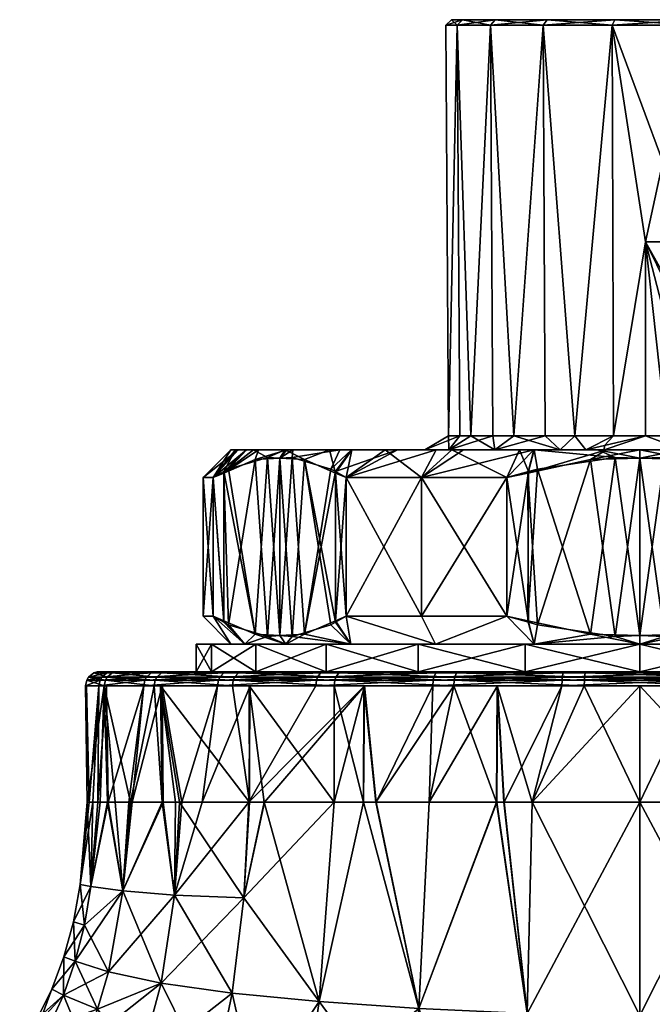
# Model space of a CAD drawing. Extents: x -0.15 to 0.15, y -0.082 to -0.001.
# Tile 18 of 56: x -0.097 to -0.075, y -0.036 to -0.001. Entities that reach past the tile are written whole.
import ezdxf

# ---------------------------------------------------------------- set-up
doc = ezdxf.new("R2010")
doc.units = 0
doc.layers.add('mesh', color=7, linetype='CONTINUOUS')

msp = doc.modelspace()

# ---------------------------------------------------------------- meshes
at = {"layer": 'mesh'}
mesh = msp.add_polyface(dxfattribs=at)
corners = [(-0.07, -0.001099, 0.046048), (-0.07, -0.008899, 0.046048), (-0.073106, -0.001099, 0.045639), (-0.074796, -0.008899, 0.045048), (-0.076, -0.001099, 0.04444), (-0.080392, -0.001099, 0.040048), (-0.081094, -0.015899, 0.038622), (-0.081591, -0.001099, 0.037154), (-0.081898, -0.015899, 0.035608), (-0.082, -0.001099, 0.034048), (-0.081898, -0.015899, 0.032488), (-0.081591, -0.001099, 0.030942), (-0.081094, -0.015899, 0.029473), (-0.080392, -0.001099, 0.028048), (-0.07954, -0.015899, 0.026768), (-0.078485, -0.001099, 0.025563), (-0.07, -0.000899, 0.034048), (-0.073054, -0.000899, 0.045446), (-0.0759, -0.000899, 0.044267), (-0.080219, -0.000899, 0.039948), (-0.081398, -0.000899, 0.037102), (-0.078344, -0.000899, 0.042392), (-0.081398, -0.000899, 0.030994), (-0.080219, -0.000899, 0.028148), (-0.0818, -0.000899, 0.034048), (-0.0759, -0.000899, 0.023829), (-0.073054, -0.000899, 0.02265), (-0.078344, -0.000899, 0.025704), (-0.078485, -0.001099, 0.042533), (-0.076, -0.001099, 0.023656), (-0.073106, -0.001099, 0.022457), (-0.07, -0.000899, 0.022248)]
mesh.append_faces([[corners[k] for k in face] for face in [(0, 1, 2, 2), (2, 3, 4, 4), (5, 6, 7, 7), (7, 8, 9, 9), (9, 10, 11, 11), (11, 12, 13, 13), (13, 14, 15, 15), (16, 17, 18, 18), (16, 19, 20, 20), (16, 21, 19, 19), (18, 21, 16, 16), (16, 22, 23, 23), (16, 24, 22, 22), (20, 24, 16, 16), (16, 25, 26, 26), (16, 27, 25, 25), (23, 27, 16, 16), (2, 18, 17, 17), (4, 18, 2, 2), (4, 21, 18, 18), (28, 21, 4, 4), (28, 19, 21, 21), (5, 19, 28, 28), (5, 20, 19, 19), (7, 20, 5, 5), (7, 24, 20, 20), (9, 24, 7, 7), (9, 22, 24, 24), (11, 22, 9, 9), (11, 23, 22, 22), (13, 23, 11, 11), (13, 27, 23, 23), (15, 27, 13, 13), (15, 25, 27, 27), (29, 25, 15, 15), (29, 26, 25, 25), (30, 26, 29, 29), (30, 31, 26, 26)]])
mesh = msp.add_polyface(dxfattribs=at)
corners = [(-0.074796, -0.008899, 0.045048), (-0.071113, -0.015455, 0.045048), (-0.073005, -0.015795, 0.045048), (-0.07, -0.008899, 0.045048), (-0.072415, -0.015899, 0.04474), (-0.074796, -0.008899, 0.023048), (-0.071506, -0.015586, 0.023048), (-0.07, -0.008899, 0.023048), (-0.073106, -0.001099, 0.045639), (-0.073106, -0.008899, 0.045639), (-0.07, -0.008899, 0.046048), (-0.075954, -0.015899, 0.044363), (-0.0748, -0.015899, 0.045047), (-0.076, -0.001099, 0.04444), (-0.077341, -0.015899, 0.043541), (-0.078485, -0.001099, 0.042533), (-0.076, -0.001099, 0.023656), (-0.078485, -0.001099, 0.025563), (-0.07734, -0.015899, 0.024555), (-0.073106, -0.008899, 0.022457), (-0.075954, -0.015899, 0.023733), (-0.074799, -0.015899, 0.023049), (-0.073106, -0.001099, 0.022457), (-0.07954, -0.015899, 0.041327), (-0.080392, -0.001099, 0.040048), (-0.078413, -0.015899, 0.042461), (-0.080304, -0.015899, 0.039997), (-0.081094, -0.015899, 0.038622), (-0.081591, -0.001099, 0.037154), (-0.081493, -0.015899, 0.037128), (-0.081898, -0.015899, 0.035608), (-0.082, -0.001099, 0.034048), (-0.081898, -0.015899, 0.034048), (-0.081898, -0.015899, 0.032488), (-0.081591, -0.001099, 0.030942), (-0.081493, -0.015899, 0.030968), (-0.081094, -0.015899, 0.029473), (-0.078413, -0.015899, 0.025634), (-0.07954, -0.015899, 0.026768), (-0.080392, -0.001099, 0.028048), (-0.080304, -0.015899, 0.028099), (-0.074026, -0.015899, 0.044947), (-0.074021, -0.015899, 0.023109), (-0.073444, -0.015899, 0.023212)]
mesh.append_faces([[corners[k] for k in face] for face in [(0, 1, 2, 2), (3, 1, 0, 0), (2, 1, 4, 4), (5, 6, 7, 7), (8, 9, 0, 0), (10, 9, 8, 8), (11, 0, 12, 12), (11, 13, 0, 0), (14, 13, 11, 11), (14, 15, 13, 13), (16, 17, 18, 18), (16, 5, 19, 19), (20, 16, 18, 18), (20, 5, 16, 16), (21, 5, 20, 20), (22, 16, 19, 19), (15, 23, 24, 24), (15, 25, 23, 23), (14, 25, 15, 15), (24, 26, 27, 27), (23, 26, 24, 24), (28, 29, 30, 30), (27, 29, 28, 28), (31, 32, 33, 33), (30, 32, 31, 31), (34, 35, 36, 36), (33, 35, 34, 34), (17, 37, 18, 18), (17, 38, 37, 37), (39, 40, 38, 38), (36, 40, 39, 39), (7, 19, 5, 5), (3, 0, 9, 9), (41, 12, 0, 0), (0, 2, 41, 41), (42, 43, 6, 6), (5, 42, 6, 6), (21, 42, 5, 5)]])
mesh = msp.add_polyface(dxfattribs=at)
corners = [(-0.076953, -0.016399, 0.023223), (-0.075954, -0.015899, 0.023733), (-0.07734, -0.015899, 0.024555), (-0.076279, -0.016242, 0.023168), (-0.074799, -0.015899, 0.023049), (-0.075954, -0.015899, 0.044363), (-0.0748, -0.015899, 0.045047), (-0.076279, -0.016242, 0.044928), (-0.076953, -0.016399, 0.044873), (-0.077341, -0.015899, 0.043541), (-0.076283, -0.016399, 0.044973), (-0.073435, -0.016399, 0.044936), (-0.071392, -0.015899, 0.044371), (-0.070692, -0.016399, 0.044169), (-0.072415, -0.015899, 0.04474), (-0.073443, -0.015899, 0.044873), (-0.073435, -0.016399, 0.02316), (-0.071957, -0.015899, 0.023477), (-0.073444, -0.015899, 0.023212), (-0.070692, -0.016399, 0.023926), (-0.076283, -0.016399, 0.023123), (-0.074205, -0.015899, 0.023076), (-0.073005, -0.015795, 0.045048), (-0.071113, -0.015455, 0.045048), (-0.071506, -0.015586, 0.023048), (-0.071389, -0.015899, 0.02371), (-0.074999, -0.016399, 0.01936), (-0.076514, -0.016399, 0.019376), (-0.073795, -0.016399, 0.019347), (-0.075001, -0.016399, 0.048736), (-0.076205, -0.016399, 0.048749), (-0.073486, -0.016399, 0.04872), (-0.071191, -0.016399, 0.048253), (-0.074026, -0.015899, 0.044947), (-0.074021, -0.015899, 0.023109), (-0.071177, -0.016399, 0.019802)]
mesh.append_faces([[corners[k] for k in face] for face in [(0, 1, 2, 2), (3, 1, 0, 0), (3, 4, 1, 1), (5, 6, 7, 7), (8, 5, 7, 7), (8, 9, 5, 5), (10, 6, 11, 11), (10, 7, 6, 6), (8, 7, 10, 10), (11, 12, 13, 13), (11, 14, 12, 12), (15, 14, 11, 11), (16, 17, 18, 18), (19, 17, 16, 16), (20, 3, 0, 0), (20, 4, 3, 3), (16, 4, 20, 20), (16, 21, 4, 4), (14, 15, 22, 22), (23, 12, 14, 14), (24, 17, 25, 25), (24, 18, 17, 17), (20, 26, 16, 16), (20, 27, 26, 26), (0, 27, 20, 20), (26, 28, 16, 16), (10, 29, 30, 30), (11, 29, 10, 10), (11, 31, 29, 29), (13, 31, 11, 11), (13, 32, 31, 31), (11, 33, 15, 15), (11, 6, 33, 33), (16, 18, 34, 34), (34, 21, 16, 16), (34, 4, 21, 21), (22, 15, 33, 33), (16, 28, 35, 35)]])
mesh = msp.add_polyface(dxfattribs=at)
corners = [(-0.076953, -0.016399, 0.023223), (-0.07734, -0.015899, 0.024555), (-0.07787, -0.016399, 0.02387), (-0.081094, -0.015899, 0.029473), (-0.081894, -0.016399, 0.029143), (-0.080228, -0.016399, 0.026243), (-0.080304, -0.015899, 0.028099), (-0.07954, -0.015899, 0.026768), (-0.078413, -0.015899, 0.025634), (-0.082757, -0.016399, 0.032375), (-0.081898, -0.015899, 0.034048), (-0.082757, -0.016399, 0.03572), (-0.081898, -0.015899, 0.032488), (-0.081493, -0.015899, 0.030968), (-0.081493, -0.015899, 0.037128), (-0.081895, -0.016399, 0.038952), (-0.081898, -0.015899, 0.035608), (-0.080304, -0.015899, 0.039997), (-0.080228, -0.016399, 0.041853), (-0.081094, -0.015899, 0.038622), (-0.077871, -0.016399, 0.044226), (-0.077341, -0.015899, 0.043541), (-0.076953, -0.016399, 0.044873), (-0.078413, -0.015899, 0.042461), (-0.07954, -0.015899, 0.041327), (-0.078809, -0.016399, 0.019843), (-0.076514, -0.016399, 0.019376), (-0.07934, -0.016399, 0.019951), (-0.081785, -0.016399, 0.020951), (-0.082348, -0.016399, 0.021316), (-0.084191, -0.016399, 0.022511), (-0.085386, -0.016399, 0.023664), (-0.086196, -0.016399, 0.024445), (-0.078823, -0.016399, 0.048294), (-0.076283, -0.016399, 0.044973), (-0.081356, -0.016399, 0.047358), (-0.087793, -0.016399, 0.026705), (-0.088936, -0.016399, 0.029216), (-0.076205, -0.016399, 0.048749)]
mesh.append_faces([[corners[k] for k in face] for face in [(0, 1, 2, 2), (3, 4, 5, 5), (5, 6, 3, 3), (5, 7, 6, 6), (2, 7, 5, 5), (2, 8, 7, 7), (1, 8, 2, 2), (9, 10, 11, 11), (9, 12, 10, 10), (4, 12, 9, 9), (4, 13, 12, 12), (3, 13, 4, 4), (11, 14, 15, 15), (11, 16, 14, 14), (10, 16, 11, 11), (15, 17, 18, 18), (15, 19, 17, 17), (14, 19, 15, 15), (20, 21, 22, 22), (20, 23, 21, 21), (18, 23, 20, 20), (18, 24, 23, 23), (17, 24, 18, 18), (0, 25, 26, 26), (27, 25, 0, 0), (2, 28, 27, 27), (2, 29, 28, 28), (5, 29, 2, 2), (5, 30, 29, 29), (4, 30, 5, 5), (4, 31, 30, 30), (32, 31, 4, 4), (22, 33, 20, 20), (34, 33, 22, 22), (33, 35, 20, 20), (4, 36, 32, 32), (37, 36, 4, 4), (34, 38, 33, 33)]])
mesh = msp.add_polyface(dxfattribs=at)
corners = [(-0.090455, -0.024399, 0.038189), (-0.0945, -0.024399, 0.034048), (-0.091, -0.024399, 0.034048), (-0.090455, -0.023399, 0.029907), (-0.090455, -0.024399, 0.029907), (-0.091, -0.023399, 0.034048), (-0.090455, -0.023399, 0.038189), (-0.08975, -0.023399, 0.034048), (-0.089247, -0.023399, 0.037866), (-0.090008, -0.022563, 0.030042), (-0.090392, -0.017399, 0.030707), (-0.090392, -0.022399, 0.030707), (-0.09075, -0.017399, 0.034048), (-0.090392, -0.017399, 0.037389), (-0.090392, -0.022399, 0.037389), (-0.09075, -0.022399, 0.034048), (-0.08975, -0.016399, 0.034048), (-0.09458, -0.024406, 0.03365), (-0.094024, -0.024399, 0.038329), (-0.0928, -0.024592, 0.042933), (-0.092627, -0.024441, 0.042847), (-0.090009, -0.024441, 0.04681), (-0.094409, -0.024592, 0.038415), (-0.094221, -0.024441, 0.038373), (-0.09489, -0.024592, 0.033644), (-0.094698, -0.024441, 0.033648), (-0.094029, -0.024441, 0.028945), (-0.093835, -0.024399, 0.028997), (-0.092255, -0.024441, 0.024539), (-0.092079, -0.024399, 0.024637), (-0.089478, -0.024441, 0.020686), (-0.08933, -0.024399, 0.020823), (-0.089856, -0.024399, 0.04668), (-0.092447, -0.024399, 0.042757), (-0.088856, -0.024399, 0.042048), (-0.086314, -0.024399, 0.045362)]
mesh.append_faces([[corners[k] for k in face] for face in [(0, 1, 2, 2), (3, 2, 4, 4), (5, 2, 3, 3), (5, 0, 2, 2), (6, 0, 5, 5), (7, 5, 3, 3), (8, 6, 5, 5), (9, 10, 11, 11), (12, 13, 14, 14), (15, 12, 14, 14), (15, 10, 12, 12), (11, 10, 15, 15), (10, 16, 12, 12), (7, 15, 14, 14), (17, 1, 18, 18), (19, 20, 21, 21), (22, 23, 20, 20), (24, 25, 23, 23), (26, 17, 25, 25), (26, 27, 17, 17), (28, 27, 26, 26), (28, 29, 27, 27), (30, 29, 28, 28), (30, 31, 29, 29), (20, 32, 21, 21), (20, 33, 32, 32), (23, 33, 20, 20), (23, 18, 33, 33), (25, 18, 23, 23), (25, 17, 18, 18), (4, 27, 29, 29), (4, 17, 27, 27), (2, 17, 4, 4), (2, 1, 17, 17), (0, 18, 1, 1), (34, 18, 0, 0), (34, 33, 18, 18), (35, 32, 33, 33)]])
mesh = msp.add_polyface(dxfattribs=at)
corners = [(-0.085973, -0.017235, 0.023054), (-0.085589, -0.022399, 0.022389), (-0.085589, -0.017399, 0.022389), (-0.085979, -0.022611, 0.023065), (-0.087099, -0.016754, 0.025004), (-0.090008, -0.022563, 0.030042), (-0.090001, -0.017186, 0.030031), (-0.090392, -0.017399, 0.030707), (-0.088882, -0.023043, 0.028092), (-0.086146, -0.022702, 0.023353), (-0.087543, -0.023122, 0.025774), (-0.08799, -0.016702, 0.026548), (-0.08799, -0.023096, 0.026548), (-0.088437, -0.016675, 0.027322), (-0.089835, -0.017096, 0.029742), (-0.082875, -0.017399, 0.020408), (-0.085973, -0.022563, 0.045042), (-0.085589, -0.017399, 0.045707), (-0.085589, -0.022399, 0.045707), (-0.085979, -0.017186, 0.045031), (-0.087099, -0.023043, 0.043092), (-0.086146, -0.017096, 0.044742), (-0.087543, -0.016675, 0.042322), (-0.08799, -0.023096, 0.041548), (-0.08799, -0.016702, 0.041548), (-0.088437, -0.023122, 0.040774), (-0.088882, -0.016754, 0.040004), (-0.089835, -0.022702, 0.038353), (-0.090008, -0.017235, 0.038053), (-0.090001, -0.022611, 0.038065), (-0.090392, -0.017399, 0.037389), (-0.090392, -0.022399, 0.037389), (-0.09075, -0.017399, 0.034048), (-0.089486, -0.016399, 0.036826), (-0.084191, -0.016399, 0.022511), (-0.08543, -0.023399, 0.023618), (-0.089247, -0.023399, 0.03023), (-0.090392, -0.022399, 0.030707), (-0.089247, -0.023399, 0.037866), (-0.09075, -0.022399, 0.034048), (-0.08975, -0.023399, 0.034048), (-0.08543, -0.023399, 0.044478)]
mesh.append_faces([[corners[k] for k in face] for face in [(0, 1, 2, 2), (0, 3, 1, 1), (4, 3, 0, 0), (5, 6, 7, 7), (8, 6, 5, 5), (4, 9, 3, 3), (4, 10, 9, 9), (11, 10, 4, 4), (11, 12, 10, 10), (13, 12, 11, 11), (13, 8, 12, 12), (14, 8, 13, 13), (14, 6, 8, 8), (15, 2, 1, 1), (16, 17, 18, 18), (16, 19, 17, 17), (20, 19, 16, 16), (20, 21, 19, 19), (20, 22, 21, 21), (23, 22, 20, 20), (23, 24, 22, 22), (25, 24, 23, 23), (25, 26, 24, 24), (27, 26, 25, 25), (27, 28, 26, 26), (29, 28, 27, 27), (29, 30, 28, 28), (31, 30, 29, 29), (32, 33, 30, 30), (15, 34, 2, 2), (3, 35, 1, 1), (36, 5, 37, 37), (38, 29, 27, 27), (38, 31, 29, 29), (37, 39, 40, 40), (25, 38, 27, 27), (16, 41, 20, 20), (18, 41, 16, 16)]])
mesh = msp.add_polyface(dxfattribs=at)
corners = [(-0.085979, -0.017186, 0.045031), (-0.083744, -0.016399, 0.045927), (-0.085589, -0.017399, 0.045707), (-0.085401, -0.016399, 0.044446), (-0.086146, -0.017096, 0.044742), (-0.085822, -0.016399, 0.04407), (-0.087543, -0.016675, 0.042322), (-0.087515, -0.016399, 0.041854), (-0.08799, -0.016702, 0.041548), (-0.087739, -0.016399, 0.041406), (-0.088882, -0.016754, 0.040004), (-0.088761, -0.016399, 0.039359), (-0.090008, -0.017235, 0.038053), (-0.089193, -0.016399, 0.03785), (-0.090392, -0.017399, 0.037389), (-0.089486, -0.016399, 0.036826), (-0.09075, -0.017399, 0.034048), (-0.08975, -0.016399, 0.034048), (-0.090392, -0.017399, 0.030707), (-0.08958, -0.016399, 0.031813), (-0.090001, -0.017186, 0.030031), (-0.089191, -0.016399, 0.030244), (-0.089835, -0.017096, 0.029742), (-0.088936, -0.016399, 0.029216), (-0.088437, -0.016675, 0.027322), (-0.085973, -0.017235, 0.023054), (-0.086196, -0.016399, 0.024445), (-0.087099, -0.016754, 0.025004), (-0.085386, -0.016399, 0.023664), (-0.085589, -0.017399, 0.022389), (-0.084191, -0.016399, 0.022511), (-0.082757, -0.016399, 0.03572), (-0.082757, -0.016399, 0.032375), (-0.081895, -0.016399, 0.038952), (-0.087793, -0.016399, 0.026705), (-0.08799, -0.016702, 0.026548)]
mesh.append_faces([[corners[k] for k in face] for face in [(0, 1, 2, 2), (0, 3, 1, 1), (4, 3, 0, 0), (4, 5, 3, 3), (6, 5, 4, 4), (6, 7, 5, 5), (8, 7, 6, 6), (8, 9, 7, 7), (10, 9, 8, 8), (10, 11, 9, 9), (12, 11, 10, 10), (12, 13, 11, 11), (14, 13, 12, 12), (14, 15, 13, 13), (16, 17, 15, 15), (18, 19, 17, 17), (20, 19, 18, 18), (20, 21, 19, 19), (22, 21, 20, 20), (22, 23, 21, 21), (24, 23, 22, 22), (25, 26, 27, 27), (25, 28, 26, 26), (29, 28, 25, 25), (29, 30, 28, 28), (17, 31, 15, 15), (19, 32, 17, 17), (7, 33, 5, 5), (31, 13, 15, 15), (31, 11, 13, 13), (33, 9, 11, 11), (7, 9, 33, 33), (32, 21, 23, 23), (19, 21, 32, 32), (24, 34, 23, 23), (35, 34, 24, 24), (27, 34, 35, 35), (27, 26, 34, 34)]])
mesh = msp.add_polyface(dxfattribs=at)
corners = [(-0.082875, -0.022399, 0.020408), (-0.082875, -0.017399, 0.020408), (-0.085589, -0.022399, 0.022389), (-0.079802, -0.017399, 0.019048), (-0.079802, -0.022399, 0.019048), (-0.079022, -0.017186, 0.019048), (-0.079035, -0.022563, 0.019048), (-0.079022, -0.022611, 0.049048), (-0.079802, -0.017399, 0.049048), (-0.079035, -0.017235, 0.049048), (-0.079802, -0.022399, 0.049048), (-0.082875, -0.017399, 0.047688), (-0.082875, -0.022399, 0.047688), (-0.085589, -0.017399, 0.045707), (-0.085589, -0.022399, 0.045707), (-0.081785, -0.016399, 0.020951), (-0.07934, -0.016399, 0.019951), (-0.078809, -0.016399, 0.019843), (-0.082342, -0.016399, 0.046767), (-0.081356, -0.016399, 0.047358), (-0.083744, -0.016399, 0.045927), (-0.082348, -0.016399, 0.021316), (-0.084191, -0.016399, 0.022511), (-0.078818, -0.023399, 0.019801), (-0.082375, -0.023399, 0.021274), (-0.082375, -0.023399, 0.046822), (-0.078818, -0.023399, 0.048295), (-0.08975, -0.016399, 0.034048), (-0.082757, -0.016399, 0.032375), (-0.082757, -0.016399, 0.03572), (-0.080228, -0.016399, 0.041853), (-0.085401, -0.016399, 0.044446), (-0.077871, -0.016399, 0.044226), (-0.085822, -0.016399, 0.04407), (-0.081895, -0.016399, 0.038952), (-0.088761, -0.016399, 0.039359), (-0.088936, -0.016399, 0.029216), (-0.081894, -0.016399, 0.029143), (-0.078823, -0.016399, 0.048294)]
mesh.append_faces([[corners[k] for k in face] for face in [(0, 1, 2, 2), (0, 3, 1, 1), (4, 3, 0, 0), (5, 3, 4, 4), (6, 5, 4, 4), (7, 8, 9, 9), (10, 8, 7, 7), (11, 8, 10, 10), (12, 11, 10, 10), (12, 13, 11, 11), (14, 13, 12, 12), (3, 15, 1, 1), (3, 16, 15, 15), (5, 16, 3, 3), (5, 17, 16, 16), (11, 18, 19, 19), (13, 18, 11, 11), (13, 20, 18, 18), (1, 21, 22, 22), (15, 21, 1, 1), (4, 23, 6, 6), (0, 24, 4, 4), (2, 24, 0, 0), (12, 25, 14, 14), (10, 25, 12, 12), (7, 26, 10, 10), (27, 28, 29, 29), (30, 20, 31, 31), (30, 18, 20, 20), (32, 18, 30, 30), (32, 19, 18, 18), (33, 30, 31, 31), (33, 34, 30, 30), (34, 35, 29, 29), (28, 36, 37, 37), (38, 8, 11, 11), (38, 9, 8, 8), (11, 19, 38, 38)]])
mesh = msp.add_polyface(dxfattribs=at)
corners = [(-0.079035, -0.022563, 0.019048), (-0.078688, -0.017096, 0.019048), (-0.079022, -0.017186, 0.019048), (-0.076783, -0.023043, 0.019048), (-0.075894, -0.016675, 0.019048), (-0.075, -0.023096, 0.019048), (-0.075, -0.016702, 0.019048), (-0.074107, -0.023122, 0.019048), (-0.073217, -0.016754, 0.019048), (-0.071312, -0.022702, 0.019048), (-0.070965, -0.017235, 0.019048), (-0.073217, -0.023043, 0.049048), (-0.071312, -0.017095, 0.049048), (-0.070978, -0.017186, 0.049048), (-0.074107, -0.016675, 0.049048), (-0.075, -0.023096, 0.049048), (-0.075, -0.016702, 0.049048), (-0.075894, -0.023122, 0.049048), (-0.076783, -0.016754, 0.049048), (-0.078688, -0.022702, 0.049048), (-0.079035, -0.017235, 0.049048), (-0.079022, -0.022611, 0.049048), (-0.078809, -0.016399, 0.019843), (-0.076514, -0.016399, 0.019376), (-0.074999, -0.016399, 0.01936), (-0.073795, -0.016399, 0.019347), (-0.071191, -0.016399, 0.048253), (-0.073486, -0.016399, 0.04872), (-0.075001, -0.016399, 0.048736), (-0.076205, -0.016399, 0.048749), (-0.071182, -0.023399, 0.019801), (-0.078818, -0.023399, 0.019801), (-0.076953, -0.016399, 0.023223), (-0.07787, -0.016399, 0.02387), (-0.07934, -0.016399, 0.019951), (-0.071177, -0.016399, 0.019802), (-0.078823, -0.016399, 0.048294)]
mesh.append_faces([[corners[k] for k in face] for face in [(0, 1, 2, 2), (3, 1, 0, 0), (3, 4, 1, 1), (5, 4, 3, 3), (5, 6, 4, 4), (7, 6, 5, 5), (7, 8, 6, 6), (9, 8, 7, 7), (9, 10, 8, 8), (11, 12, 13, 13), (11, 14, 12, 12), (15, 14, 11, 11), (15, 16, 14, 14), (17, 16, 15, 15), (17, 18, 16, 16), (19, 18, 17, 17), (19, 20, 18, 18), (21, 20, 19, 19), (1, 22, 2, 2), (4, 22, 1, 1), (4, 23, 22, 22), (6, 23, 4, 4), (6, 24, 23, 23), (8, 24, 6, 6), (8, 25, 24, 24), (10, 25, 8, 8), (14, 26, 12, 12), (14, 27, 26, 26), (16, 27, 14, 14), (16, 28, 27, 27), (18, 28, 16, 16), (18, 29, 28, 28), (20, 29, 18, 18), (7, 30, 9, 9), (0, 31, 3, 3), (32, 33, 34, 34), (35, 25, 10, 10), (36, 29, 20, 20)]])
mesh = msp.add_polyface(dxfattribs=at)
corners = [(-0.088856, -0.023399, 0.026048), (-0.090455, -0.024399, 0.029907), (-0.088856, -0.024399, 0.026048), (-0.090455, -0.023399, 0.029907), (-0.090455, -0.023399, 0.038189), (-0.088856, -0.024399, 0.042048), (-0.090455, -0.024399, 0.038189), (-0.088856, -0.023399, 0.042048), (-0.086314, -0.024399, 0.045362), (-0.086314, -0.023399, 0.045362), (-0.089247, -0.023399, 0.03023), (-0.087774, -0.023399, 0.026673), (-0.08975, -0.023399, 0.034048), (-0.089247, -0.023399, 0.037866), (-0.091, -0.023399, 0.034048), (-0.087774, -0.023399, 0.041423), (-0.088882, -0.023043, 0.028092), (-0.08799, -0.023096, 0.026548), (-0.087543, -0.023122, 0.025774), (-0.090392, -0.022399, 0.030707), (-0.090008, -0.022563, 0.030042), (-0.090392, -0.022399, 0.037389), (-0.088437, -0.023122, 0.040774), (-0.08799, -0.023096, 0.041548), (-0.087099, -0.023043, 0.043092), (-0.086693, -0.024899, 0.050273), (-0.089054, -0.024899, 0.048095), (-0.090237, -0.024899, 0.047003), (-0.089698, -0.024899, 0.020484), (-0.08909, -0.024899, 0.019967), (-0.086024, -0.024899, 0.017361), (-0.089666, -0.024697, 0.020513), (-0.086001, -0.024697, 0.017396), (-0.090204, -0.024697, 0.046976), (-0.086669, -0.024697, 0.050239), (-0.08962, -0.024592, 0.020556), (-0.085966, -0.024592, 0.017449), (-0.090156, -0.024592, 0.046935), (-0.086632, -0.024592, 0.050188), (-0.089478, -0.024441, 0.020686), (-0.08586, -0.024441, 0.01761), (-0.090009, -0.024441, 0.04681), (-0.086519, -0.024441, 0.050031), (-0.08933, -0.024399, 0.020823), (-0.089856, -0.024399, 0.04668), (-0.086401, -0.024399, 0.049868), (-0.086314, -0.024399, 0.022734), (-0.092079, -0.024399, 0.024637), (-0.092447, -0.024399, 0.042757)]
mesh.append_faces([[corners[k] for k in face] for face in [(0, 1, 2, 2), (3, 1, 0, 0), (4, 5, 6, 6), (7, 5, 4, 4), (7, 8, 5, 5), (9, 8, 7, 7), (10, 0, 11, 11), (10, 3, 0, 0), (12, 3, 10, 10), (13, 14, 12, 12), (15, 4, 13, 13), (15, 7, 4, 4), (11, 16, 10, 10), (11, 17, 16, 16), (18, 17, 11, 11), (10, 19, 12, 12), (16, 20, 10, 10), (12, 21, 13, 13), (22, 15, 13, 13), (23, 15, 22, 22), (24, 15, 23, 23), (25, 26, 27, 27), (28, 29, 30, 30), (30, 31, 28, 28), (30, 32, 31, 31), (27, 33, 34, 34), (32, 35, 31, 31), (32, 36, 35, 35), (33, 37, 38, 38), (36, 39, 35, 35), (36, 40, 39, 39), (37, 41, 42, 42), (40, 43, 39, 39), (41, 44, 45, 45), (2, 43, 46, 46), (2, 47, 43, 43), (1, 47, 2, 2), (8, 48, 5, 5)]])
mesh = msp.add_polyface(dxfattribs=at)
corners = [(-0.083, -0.023399, 0.020192), (-0.086314, -0.024399, 0.022734), (-0.083, -0.024399, 0.020192), (-0.086314, -0.023399, 0.022734), (-0.088856, -0.024399, 0.026048), (-0.088856, -0.023399, 0.026048), (-0.086314, -0.023399, 0.045362), (-0.083, -0.024399, 0.047904), (-0.086314, -0.024399, 0.045362), (-0.083, -0.023399, 0.047904), (-0.08543, -0.023399, 0.023618), (-0.087774, -0.023399, 0.026673), (-0.08543, -0.023399, 0.044478), (-0.088856, -0.023399, 0.042048), (-0.087774, -0.023399, 0.041423), (-0.082375, -0.023399, 0.046822), (-0.085589, -0.022399, 0.022389), (-0.082375, -0.023399, 0.021274), (-0.087543, -0.023122, 0.025774), (-0.086146, -0.022702, 0.023353), (-0.085979, -0.022611, 0.023065), (-0.087099, -0.023043, 0.043092), (-0.085589, -0.022399, 0.045707), (-0.082471, -0.024899, 0.0526), (-0.084932, -0.024899, 0.051244), (-0.086693, -0.024899, 0.050273), (-0.081711, -0.024899, 0.015207), (-0.086001, -0.024697, 0.017396), (-0.086024, -0.024899, 0.017361), (-0.081696, -0.024697, 0.015247), (-0.086669, -0.024697, 0.050239), (-0.082455, -0.024697, 0.052561), (-0.090237, -0.024899, 0.047003), (-0.085966, -0.024592, 0.017449), (-0.086632, -0.024592, 0.050188), (-0.082431, -0.024592, 0.052502), (-0.090204, -0.024697, 0.046976), (-0.081675, -0.024592, 0.015307), (-0.08586, -0.024441, 0.01761), (-0.086519, -0.024441, 0.050031), (-0.082359, -0.024441, 0.052324), (-0.090156, -0.024592, 0.046935), (-0.085749, -0.024399, 0.017778), (-0.08933, -0.024399, 0.020823), (-0.08161, -0.024441, 0.015488), (-0.086401, -0.024399, 0.049868), (-0.082284, -0.024399, 0.052136), (-0.090009, -0.024441, 0.04681), (-0.089856, -0.024399, 0.04668)]
mesh.append_faces([[corners[k] for k in face] for face in [(0, 1, 2, 2), (3, 1, 0, 0), (3, 4, 1, 1), (5, 4, 3, 3), (6, 7, 8, 8), (9, 7, 6, 6), (10, 3, 0, 0), (11, 3, 10, 10), (11, 5, 3, 3), (12, 13, 14, 14), (12, 6, 13, 13), (15, 6, 12, 12), (15, 9, 6, 6), (16, 10, 17, 17), (10, 18, 11, 11), (10, 19, 18, 18), (20, 19, 10, 10), (21, 12, 14, 14), (22, 15, 12, 12), (23, 24, 25, 25), (26, 27, 28, 28), (26, 29, 27, 27), (25, 30, 31, 31), (32, 30, 25, 25), (29, 33, 27, 27), (30, 34, 35, 35), (36, 34, 30, 30), (37, 38, 33, 33), (34, 39, 40, 40), (41, 39, 34, 34), (38, 42, 43, 43), (44, 42, 38, 38), (39, 45, 46, 46), (47, 45, 39, 39), (1, 42, 2, 2), (1, 43, 42, 42), (7, 48, 8, 8), (7, 45, 48, 48)]])
mesh = msp.add_polyface(dxfattribs=at)
corners = [(-0.079141, -0.023399, 0.018593), (-0.083, -0.024399, 0.020192), (-0.079141, -0.024399, 0.018593), (-0.083, -0.023399, 0.020192), (-0.083, -0.023399, 0.047904), (-0.079141, -0.024399, 0.049503), (-0.083, -0.024399, 0.047904), (-0.079141, -0.023399, 0.049503), (-0.082375, -0.023399, 0.021274), (-0.078818, -0.023399, 0.019801), (-0.08543, -0.023399, 0.023618), (-0.078818, -0.023399, 0.048295), (-0.082375, -0.023399, 0.046822), (-0.079802, -0.022399, 0.019048), (-0.079802, -0.022399, 0.049048), (-0.077814, -0.024899, 0.053849), (-0.079891, -0.029099, 0.053441), (-0.080139, -0.024899, 0.053226), (-0.082471, -0.024899, 0.0526), (-0.086024, -0.024899, 0.017361), (-0.084951, -0.024899, 0.016825), (-0.081711, -0.024899, 0.015207), (-0.077007, -0.024899, 0.014149), (-0.081696, -0.024697, 0.015247), (-0.077002, -0.024697, 0.014191), (-0.082455, -0.024697, 0.052561), (-0.077808, -0.024697, 0.053807), (-0.086693, -0.024899, 0.050273), (-0.081675, -0.024592, 0.015307), (-0.085966, -0.024592, 0.017449), (-0.076996, -0.024592, 0.014254), (-0.082431, -0.024592, 0.052502), (-0.077799, -0.024592, 0.053744), (-0.086669, -0.024697, 0.050239), (-0.08161, -0.024441, 0.015488), (-0.08586, -0.024441, 0.01761), (-0.076977, -0.024441, 0.014446), (-0.082359, -0.024441, 0.052324), (-0.077772, -0.024441, 0.053554), (-0.086632, -0.024592, 0.050188), (-0.081543, -0.024399, 0.015678), (-0.085749, -0.024399, 0.017778), (-0.076957, -0.024399, 0.014646), (-0.082284, -0.024399, 0.052136), (-0.077743, -0.024399, 0.053354), (-0.086519, -0.024441, 0.050031), (-0.086401, -0.024399, 0.049868)]
mesh.append_faces([[corners[k] for k in face] for face in [(0, 1, 2, 2), (3, 1, 0, 0), (4, 5, 6, 6), (7, 5, 4, 4), (8, 0, 9, 9), (8, 3, 0, 0), (10, 3, 8, 8), (11, 4, 12, 12), (11, 7, 4, 4), (13, 8, 9, 9), (14, 11, 12, 12), (15, 16, 17, 17), (15, 17, 18, 18), (19, 20, 21, 21), (22, 23, 21, 21), (22, 24, 23, 23), (18, 25, 26, 26), (27, 25, 18, 18), (23, 28, 29, 29), (24, 28, 23, 23), (24, 30, 28, 28), (25, 31, 32, 32), (33, 31, 25, 25), (28, 34, 35, 35), (30, 34, 28, 28), (30, 36, 34, 34), (31, 37, 38, 38), (39, 37, 31, 31), (34, 40, 41, 41), (36, 40, 34, 34), (36, 42, 40, 40), (37, 43, 44, 44), (45, 43, 37, 37), (1, 40, 2, 2), (1, 41, 40, 40), (5, 46, 6, 6), (5, 43, 46, 46), (5, 44, 43, 43)]])
mesh = msp.add_polyface(dxfattribs=at)
corners = [(-0.075, -0.023399, 0.018048), (-0.079141, -0.024399, 0.018593), (-0.075, -0.024399, 0.018048), (-0.079141, -0.023399, 0.018593), (-0.079141, -0.023399, 0.049503), (-0.075, -0.024399, 0.050048), (-0.079141, -0.024399, 0.049503), (-0.075, -0.023399, 0.050048), (-0.078818, -0.023399, 0.019801), (-0.075, -0.023399, 0.019298), (-0.075, -0.023399, 0.048798), (-0.078818, -0.023399, 0.048295), (-0.076783, -0.023043, 0.019048), (-0.075, -0.023096, 0.019048), (-0.075894, -0.023122, 0.049048), (-0.078688, -0.022702, 0.049048), (-0.079022, -0.022611, 0.049048), (-0.075, -0.023096, 0.049048), (-0.078889, -0.029099, 0.014532), (-0.077007, -0.024899, 0.014149), (-0.080148, -0.024899, 0.014856), (-0.075, -0.029099, 0.014048), (-0.075003, -0.024899, 0.01419), (-0.075, -0.024899, 0.054048), (-0.07889, -0.029099, 0.053565), (-0.077814, -0.024899, 0.053849), (-0.072993, -0.024899, 0.053947), (-0.081711, -0.024899, 0.015207), (-0.072186, -0.024899, 0.014247), (-0.077002, -0.024697, 0.014191), (-0.072192, -0.024697, 0.014289), (-0.077808, -0.024697, 0.053807), (-0.072998, -0.024697, 0.053905), (-0.082471, -0.024899, 0.0526), (-0.076996, -0.024592, 0.014254), (-0.072201, -0.024592, 0.014351), (-0.077799, -0.024592, 0.053744), (-0.073004, -0.024592, 0.053842), (-0.082455, -0.024697, 0.052561), (-0.076977, -0.024441, 0.014446), (-0.077772, -0.024441, 0.053554), (-0.073023, -0.024441, 0.05365), (-0.082431, -0.024592, 0.052502), (-0.072228, -0.024441, 0.014542), (-0.076957, -0.024399, 0.014646), (-0.072257, -0.024399, 0.014742), (-0.077743, -0.024399, 0.053354), (-0.073043, -0.024399, 0.05345), (-0.082359, -0.024441, 0.052324), (-0.081543, -0.024399, 0.015678)]
mesh.append_faces([[corners[k] for k in face] for face in [(0, 1, 2, 2), (3, 1, 0, 0), (4, 5, 6, 6), (7, 5, 4, 4), (8, 0, 9, 9), (8, 3, 0, 0), (10, 4, 11, 11), (10, 7, 4, 4), (12, 9, 13, 13), (12, 8, 9, 9), (11, 14, 10, 10), (11, 15, 14, 14), (16, 15, 11, 11), (14, 17, 10, 10), (18, 19, 20, 20), (21, 22, 19, 19), (23, 24, 25, 25), (25, 26, 23, 23), (27, 20, 19, 19), (28, 29, 19, 19), (28, 30, 29, 29), (25, 31, 32, 32), (33, 31, 25, 25), (30, 34, 29, 29), (30, 35, 34, 34), (31, 36, 37, 37), (38, 36, 31, 31), (35, 39, 34, 34), (36, 40, 41, 41), (42, 40, 36, 36), (43, 44, 39, 39), (43, 45, 44, 44), (40, 46, 47, 47), (48, 46, 40, 40), (1, 44, 2, 2), (1, 49, 44, 44), (5, 46, 6, 6), (5, 47, 46, 46)]])
mesh = msp.add_polyface(dxfattribs=at)
corners = [(-0.070859, -0.023399, 0.049503), (-0.070859, -0.024399, 0.049503), (-0.075, -0.023399, 0.050048), (-0.070859, -0.023399, 0.018593), (-0.075, -0.024399, 0.018048), (-0.070859, -0.024399, 0.018593), (-0.075, -0.023399, 0.018048), (-0.075, -0.024399, 0.050048), (-0.075, -0.023399, 0.019298), (-0.071182, -0.023399, 0.019801), (-0.071182, -0.023399, 0.048295), (-0.075, -0.023399, 0.048798), (-0.067625, -0.023399, 0.046822), (-0.074107, -0.023122, 0.019048), (-0.075, -0.023096, 0.019048), (-0.073217, -0.023043, 0.049048), (-0.075, -0.023096, 0.049048), (-0.070965, -0.022563, 0.049048), (-0.07111, -0.029099, 0.014531), (-0.072186, -0.024899, 0.014247), (-0.075003, -0.024899, 0.01419), (-0.070109, -0.029099, 0.014655), (-0.069861, -0.024899, 0.01487), (-0.072993, -0.024899, 0.053947), (-0.075, -0.029099, 0.054048), (-0.075, -0.024899, 0.054048), (-0.069852, -0.024899, 0.05324), (-0.071111, -0.029099, 0.053563), (-0.077007, -0.024899, 0.014149), (-0.068289, -0.024899, 0.052889), (-0.067529, -0.024899, 0.015496), (-0.072192, -0.024697, 0.014289), (-0.072998, -0.024697, 0.053905), (-0.068304, -0.024697, 0.052849), (-0.077814, -0.024899, 0.053849), (-0.067545, -0.024697, 0.015535), (-0.072201, -0.024592, 0.014351), (-0.073004, -0.024592, 0.053842), (-0.068325, -0.024592, 0.052789), (-0.077808, -0.024697, 0.053807), (-0.072228, -0.024441, 0.014542), (-0.076977, -0.024441, 0.014446), (-0.067569, -0.024592, 0.015594), (-0.073023, -0.024441, 0.05365), (-0.06839, -0.024441, 0.052607), (-0.077799, -0.024592, 0.053744), (-0.067641, -0.024441, 0.015772), (-0.072257, -0.024399, 0.014742), (-0.073043, -0.024399, 0.05345), (-0.068457, -0.024399, 0.052418), (-0.077772, -0.024441, 0.053554), (-0.076957, -0.024399, 0.014646), (-0.067716, -0.024399, 0.015959)]
mesh.append_faces([[corners[k] for k in face] for face in [(0, 1, 2, 2), (3, 4, 5, 5), (6, 4, 3, 3), (2, 1, 7, 7), (8, 3, 9, 9), (8, 6, 3, 3), (10, 2, 11, 11), (10, 0, 2, 2), (12, 0, 10, 10), (13, 8, 9, 9), (14, 8, 13, 13), (11, 15, 10, 10), (11, 16, 15, 15), (15, 17, 10, 10), (18, 19, 20, 20), (21, 22, 19, 19), (23, 24, 25, 25), (26, 27, 23, 23), (28, 20, 19, 19), (29, 26, 23, 23), (30, 31, 19, 19), (23, 32, 33, 33), (34, 32, 23, 23), (35, 36, 31, 31), (32, 37, 38, 38), (39, 37, 32, 32), (36, 40, 41, 41), (42, 40, 36, 36), (37, 43, 44, 44), (45, 43, 37, 37), (46, 47, 40, 40), (43, 48, 49, 49), (50, 48, 43, 43), (4, 47, 5, 5), (4, 51, 47, 47), (47, 52, 5, 5), (1, 48, 7, 7), (1, 49, 48, 48)]])
mesh = msp.add_polyface(dxfattribs=at)
corners = [(-0.092894, -0.024899, 0.042981), (-0.094178, -0.029099, 0.039183), (-0.094242, -0.024899, 0.039197), (-0.094865, -0.029099, 0.034042), (-0.094955, -0.024899, 0.034043), (-0.094512, -0.024899, 0.038439), (-0.092517, -0.024899, 0.024395), (-0.092225, -0.029099, 0.024094), (-0.092285, -0.024899, 0.024074), (-0.094318, -0.024899, 0.028872), (-0.093373, -0.029099, 0.026445), (-0.090237, -0.024899, 0.047003), (-0.092229, -0.024899, 0.043988), (-0.089698, -0.024899, 0.020484), (-0.094277, -0.024697, 0.028879), (-0.094953, -0.024697, 0.033642), (-0.092479, -0.024697, 0.024416), (-0.089666, -0.024697, 0.020513), (-0.090204, -0.024697, 0.046976), (-0.092856, -0.024697, 0.042962), (-0.094471, -0.024697, 0.038429), (-0.094996, -0.024899, 0.033641), (-0.094216, -0.024592, 0.028895), (-0.09489, -0.024592, 0.033644), (-0.092424, -0.024592, 0.024446), (-0.08962, -0.024592, 0.020556), (-0.090156, -0.024592, 0.046935), (-0.0928, -0.024592, 0.042933), (-0.094409, -0.024592, 0.038415), (-0.094698, -0.024441, 0.033648), (-0.094029, -0.024441, 0.028945), (-0.092255, -0.024441, 0.024539), (-0.089478, -0.024441, 0.020686), (-0.090009, -0.024441, 0.04681), (-0.092627, -0.024441, 0.042847), (-0.094221, -0.024441, 0.038373)]
mesh.append_faces([[corners[k] for k in face] for face in [(0, 1, 2, 2), (3, 4, 5, 5), (6, 7, 8, 8), (9, 10, 6, 6), (11, 12, 0, 0), (0, 2, 5, 5), (6, 8, 13, 13), (9, 14, 15, 15), (6, 14, 9, 9), (6, 16, 14, 14), (13, 16, 6, 6), (13, 17, 16, 16), (0, 18, 11, 11), (0, 19, 18, 18), (5, 19, 0, 0), (5, 20, 19, 19), (21, 20, 5, 5), (21, 15, 20, 20), (14, 22, 23, 23), (16, 22, 14, 14), (16, 24, 22, 22), (17, 24, 16, 16), (17, 25, 24, 24), (19, 26, 18, 18), (19, 27, 26, 26), (20, 27, 19, 19), (20, 28, 27, 27), (15, 28, 20, 20), (15, 23, 28, 28), (22, 29, 23, 23), (22, 30, 29, 29), (24, 30, 22, 22), (24, 31, 30, 30), (25, 31, 24, 24), (25, 32, 31, 31), (27, 33, 26, 26), (28, 34, 27, 27), (23, 35, 28, 28)]])
mesh = msp.add_polyface(dxfattribs=at)
corners = [(-0.095056, -0.037834, 0.025795), (-0.094568, -0.03656, 0.025975), (-0.096311, -0.037175, 0.029759), (-0.094933, -0.029099, 0.032417), (-0.094865, -0.029099, 0.034042), (-0.095193, -0.032065, 0.034048), (-0.095056, -0.037834, 0.042301), (-0.096311, -0.037175, 0.038336), (-0.095791, -0.036048, 0.038223), (-0.094568, -0.03656, 0.04212), (-0.095366, -0.03483, 0.038127), (-0.095774, -0.034672, 0.034048), (-0.095435, -0.033414, 0.034048), (-0.095037, -0.033525, 0.030045), (-0.094803, -0.032133, 0.0301), (-0.095366, -0.03483, 0.029969), (-0.096209, -0.035837, 0.034048), (-0.095791, -0.036048, 0.029873), (-0.096634, -0.036977, 0.031881), (-0.094172, -0.03521, 0.026125), (-0.096742, -0.036908, 0.034048), (-0.096634, -0.036977, 0.036215), (-0.097371, -0.037883, 0.034048), (-0.09726, -0.037968, 0.036284), (-0.095037, -0.033525, 0.038051), (-0.094466, -0.029099, 0.030177), (-0.094803, -0.032133, 0.037995), (-0.094727, -0.029099, 0.03734), (-0.094996, -0.024899, 0.033641), (-0.094955, -0.024899, 0.034043), (-0.094318, -0.024899, 0.028872), (-0.094512, -0.024899, 0.038439), (-0.094953, -0.024697, 0.033642), (-0.094277, -0.024697, 0.028879), (-0.09489, -0.024592, 0.033644)]
mesh.append_faces([[corners[k] for k in face] for face in [(0, 1, 2, 2), (3, 4, 5, 5), (6, 7, 8, 8), (8, 9, 6, 6), (8, 10, 9, 9), (11, 10, 8, 8), (11, 12, 10, 10), (13, 12, 11, 11), (13, 14, 12, 12), (11, 15, 13, 13), (11, 16, 15, 15), (8, 16, 11, 11), (2, 17, 18, 18), (1, 17, 2, 2), (1, 19, 17, 17), (20, 21, 22, 22), (8, 20, 16, 16), (8, 21, 20, 20), (7, 21, 8, 8), (7, 23, 21, 21), (12, 24, 10, 10), (12, 5, 24, 24), (14, 5, 12, 12), (14, 3, 5, 5), (25, 3, 14, 14), (5, 26, 24, 24), (5, 27, 26, 26), (4, 27, 5, 5), (18, 16, 20, 20), (17, 16, 18, 18), (17, 15, 16, 16), (19, 15, 17, 17), (4, 28, 29, 29), (3, 28, 4, 4), (3, 30, 28, 28), (31, 29, 28, 28), (30, 32, 28, 28), (33, 34, 32, 32)]])
mesh = msp.add_polyface(dxfattribs=at)
corners = [(-0.093649, -0.032292, 0.026326), (-0.091786, -0.032443, 0.022867), (-0.092225, -0.029099, 0.024094), (-0.093921, -0.029099, 0.027566), (-0.094198, -0.029099, 0.028897), (-0.093373, -0.029099, 0.026445), (-0.091746, -0.029099, 0.023113), (-0.09161, -0.029099, 0.022953), (-0.089283, -0.032539, 0.019845), (-0.089078, -0.029099, 0.01996), (-0.092191, -0.029099, 0.043971), (-0.093649, -0.032292, 0.04177), (-0.093312, -0.029099, 0.04209), (-0.091786, -0.032443, 0.045229), (-0.091522, -0.029099, 0.045095), (-0.09079, -0.029099, 0.046323), (-0.089104, -0.029099, 0.048155), (-0.094803, -0.032133, 0.0301), (-0.094466, -0.029099, 0.030177), (-0.093432, -0.029099, 0.041688), (-0.094178, -0.029099, 0.039183), (-0.094803, -0.032133, 0.037995), (-0.094551, -0.029099, 0.037931), (-0.094727, -0.029099, 0.03734), (-0.092229, -0.024899, 0.043988), (-0.094242, -0.024899, 0.039197), (-0.092285, -0.024899, 0.024074), (-0.090237, -0.024899, 0.047003), (-0.092894, -0.024899, 0.042981), (-0.094512, -0.024899, 0.038439), (-0.094865, -0.029099, 0.034042), (-0.094318, -0.024899, 0.028872), (-0.094933, -0.029099, 0.032417), (-0.092517, -0.024899, 0.024395)]
mesh.append_faces([[corners[k] for k in face] for face in [(0, 1, 2, 2), (0, 3, 4, 4), (0, 5, 3, 3), (2, 5, 0, 0), (1, 6, 2, 2), (1, 7, 6, 6), (8, 9, 7, 7), (10, 11, 12, 12), (10, 13, 11, 11), (14, 13, 10, 10), (14, 15, 13, 13), (15, 16, 13, 13), (17, 4, 18, 18), (17, 0, 4, 4), (11, 19, 12, 12), (11, 20, 19, 19), (21, 20, 11, 11), (21, 22, 20, 20), (23, 22, 21, 21), (24, 10, 12, 12), (14, 10, 24, 24), (25, 20, 22, 22), (26, 7, 9, 9), (26, 6, 7, 7), (26, 2, 6, 6), (27, 14, 24, 24), (27, 15, 14, 14), (24, 12, 28, 28), (29, 23, 30, 30), (29, 22, 23, 23), (25, 22, 29, 29), (28, 19, 20, 20), (12, 19, 28, 28), (18, 31, 32, 32), (33, 5, 2, 2), (31, 3, 5, 5), (31, 4, 3, 3), (18, 4, 31, 31)]])
mesh = msp.add_polyface(dxfattribs=at)
corners = [(-0.086571, -0.036285, 0.050856), (-0.086027, -0.029099, 0.050559), (-0.084964, -0.029099, 0.051318), (-0.089283, -0.032539, 0.019845), (-0.088555, -0.029099, 0.019342), (-0.089078, -0.029099, 0.01996), (-0.082972, -0.036537, 0.015476), (-0.082599, -0.029099, 0.01571), (-0.084523, -0.029099, 0.016461), (-0.080165, -0.029099, 0.01476), (-0.079061, -0.036715, 0.053689), (-0.079891, -0.029099, 0.053441), (-0.07889, -0.029099, 0.053565), (-0.080164, -0.029099, 0.053334), (-0.082972, -0.036537, 0.05262), (-0.082599, -0.029099, 0.052386), (-0.089283, -0.032539, 0.048251), (-0.088543, -0.029099, 0.048765), (-0.089104, -0.029099, 0.048155), (-0.079907, -0.029099, 0.014659), (-0.079061, -0.036715, 0.014407), (-0.078889, -0.029099, 0.014532), (-0.080148, -0.024899, 0.014856), (-0.084932, -0.024899, 0.051244), (-0.084508, -0.029099, 0.051643), (-0.089054, -0.024899, 0.048095), (-0.09079, -0.029099, 0.046323), (-0.084951, -0.024899, 0.016825), (-0.084965, -0.029099, 0.016776), (-0.08909, -0.024899, 0.019967), (-0.086028, -0.029099, 0.017536), (-0.080139, -0.024899, 0.053226), (-0.081711, -0.024899, 0.015207), (-0.082471, -0.024899, 0.0526), (-0.090237, -0.024899, 0.047003), (-0.086693, -0.024899, 0.050273), (-0.089698, -0.024899, 0.020484), (-0.092285, -0.024899, 0.024074), (-0.086024, -0.024899, 0.017361), (-0.077814, -0.024899, 0.053849)]
mesh.append_faces([[corners[k] for k in face] for face in [(0, 1, 2, 2), (3, 4, 5, 5), (6, 7, 8, 8), (6, 9, 7, 7), (10, 11, 12, 12), (10, 13, 11, 11), (14, 15, 13, 13), (16, 17, 1, 1), (16, 18, 17, 17), (19, 20, 21, 21), (22, 9, 19, 19), (23, 2, 1, 1), (23, 24, 2, 2), (25, 18, 26, 26), (23, 17, 18, 18), (1, 17, 23, 23), (27, 28, 8, 8), (29, 4, 30, 30), (5, 4, 29, 29), (21, 22, 19, 19), (31, 13, 15, 15), (31, 11, 13, 13), (32, 9, 22, 22), (33, 24, 23, 23), (33, 15, 24, 24), (31, 15, 33, 33), (25, 26, 34, 34), (35, 18, 25, 25), (23, 18, 35, 35), (36, 5, 29, 29), (37, 5, 36, 36), (32, 7, 9, 9), (32, 8, 7, 7), (27, 8, 32, 32), (38, 28, 27, 27), (38, 30, 28, 28), (29, 30, 38, 38), (39, 12, 11, 11)]])
mesh = msp.add_polyface(dxfattribs=at)
corners = [(-0.070939, -0.036715, 0.053689), (-0.071111, -0.029099, 0.053563), (-0.070093, -0.029099, 0.053437), (-0.067028, -0.036537, 0.05262), (-0.067401, -0.029099, 0.052386), (-0.065476, -0.029099, 0.051635), (-0.069835, -0.029099, 0.053336), (-0.067028, -0.036537, 0.015476), (-0.070474, -0.045495, 0.014332), (-0.066639, -0.040655, 0.01536), (-0.070939, -0.036715, 0.014407), (-0.069836, -0.029099, 0.014761), (-0.067401, -0.029099, 0.01571), (-0.070109, -0.029099, 0.014655), (-0.07111, -0.029099, 0.014531), (-0.065492, -0.029099, 0.016453), (-0.075, -0.036781, 0.054048), (-0.075, -0.045708, 0.054048), (-0.075, -0.029099, 0.054048), (-0.062862, -0.040076, 0.051078), (-0.066639, -0.040655, 0.052736), (-0.070474, -0.045495, 0.053764), (-0.075, -0.036781, 0.014048), (-0.075, -0.029099, 0.014048), (-0.079061, -0.036715, 0.014407), (-0.075, -0.045708, 0.014048), (-0.079061, -0.036715, 0.053689), (-0.07889, -0.029099, 0.053565), (-0.078889, -0.029099, 0.014532), (-0.075003, -0.024899, 0.01419), (-0.069861, -0.024899, 0.01487), (-0.075, -0.024899, 0.054048), (-0.069852, -0.024899, 0.05324), (-0.077007, -0.024899, 0.014149), (-0.072186, -0.024899, 0.014247), (-0.067529, -0.024899, 0.015496), (-0.068289, -0.024899, 0.052889), (-0.072993, -0.024899, 0.053947)]
mesh.append_faces([[corners[k] for k in face] for face in [(0, 1, 2, 2), (3, 4, 5, 5), (6, 0, 2, 2), (7, 8, 9, 9), (10, 8, 7, 7), (11, 7, 12, 12), (11, 10, 7, 7), (13, 10, 11, 11), (13, 14, 10, 10), (15, 12, 7, 7), (16, 0, 17, 17), (16, 1, 0, 0), (18, 1, 16, 16), (19, 20, 3, 3), (3, 6, 4, 4), (3, 0, 6, 6), (20, 0, 3, 3), (20, 21, 0, 0), (10, 22, 8, 8), (10, 23, 22, 22), (14, 23, 10, 10), (24, 25, 22, 22), (26, 18, 16, 16), (27, 18, 26, 26), (28, 22, 23, 23), (28, 24, 22, 22), (14, 29, 23, 23), (11, 30, 13, 13), (12, 30, 11, 11), (31, 18, 27, 27), (32, 2, 1, 1), (6, 2, 32, 32), (23, 33, 28, 28), (13, 34, 14, 14), (15, 35, 12, 12), (36, 4, 6, 6), (36, 5, 4, 4), (37, 1, 18, 18)]])
mesh = msp.add_polyface(dxfattribs=at)
corners = [(-0.093068, -0.038609, 0.045789), (-0.090412, -0.039371, 0.048743), (-0.090871, -0.041032, 0.048945), (-0.093597, -0.040022, 0.022078), (-0.093068, -0.038609, 0.022307), (-0.095637, -0.039029, 0.025584), (-0.090412, -0.039371, 0.019353), (-0.092263, -0.035622, 0.022658), (-0.094568, -0.03656, 0.025975), (-0.095056, -0.037834, 0.025795), (-0.089706, -0.03598, 0.019661), (-0.091402, -0.042661, 0.018916), (-0.090871, -0.041032, 0.01915), (-0.094212, -0.041377, 0.021812), (-0.088847, -0.039734, 0.018103), (-0.089741, -0.043287, 0.017723), (-0.089283, -0.032539, 0.019845), (-0.09161, -0.029099, 0.022953), (-0.091786, -0.032443, 0.022867), (-0.091402, -0.042661, 0.04918), (-0.094212, -0.041377, 0.046284), (-0.093597, -0.040022, 0.046018), (-0.095056, -0.037834, 0.042301), (-0.094568, -0.03656, 0.04212), (-0.095037, -0.033525, 0.030045), (-0.093649, -0.032292, 0.026326), (-0.094803, -0.032133, 0.0301), (-0.095366, -0.03483, 0.029969), (-0.094172, -0.03521, 0.026125), (-0.089706, -0.03598, 0.048434), (-0.092263, -0.035622, 0.045438), (-0.094172, -0.03521, 0.041971), (-0.095366, -0.03483, 0.038127), (-0.095037, -0.033525, 0.038051), (-0.091786, -0.032443, 0.045229), (-0.089283, -0.032539, 0.048251), (-0.093649, -0.032292, 0.04177), (-0.094803, -0.032133, 0.037995)]
mesh.append_faces([[corners[k] for k in face] for face in [(0, 1, 2, 2), (3, 4, 5, 5), (6, 4, 3, 3), (7, 8, 9, 9), (7, 6, 10, 10), (7, 4, 6, 6), (9, 4, 7, 7), (9, 5, 4, 4), (11, 12, 13, 13), (11, 14, 12, 12), (15, 14, 11, 11), (16, 17, 18, 18), (19, 20, 21, 21), (21, 2, 19, 19), (21, 0, 2, 2), (22, 0, 21, 21), (22, 23, 0, 0), (24, 25, 26, 26), (24, 27, 25, 25), (7, 28, 8, 8), (12, 3, 13, 13), (12, 6, 3, 3), (0, 29, 1, 1), (0, 30, 29, 29), (23, 30, 0, 0), (23, 31, 30, 30), (32, 31, 23, 23), (32, 33, 31, 31), (30, 34, 35, 35), (31, 34, 30, 30), (31, 36, 34, 34), (33, 36, 31, 31), (33, 37, 36, 36), (28, 25, 27, 27), (7, 25, 28, 28), (7, 18, 25, 25), (10, 18, 7, 7), (10, 16, 18, 18)]])
mesh = msp.add_polyface(dxfattribs=at)
corners = [(-0.089741, -0.043287, 0.017723), (-0.087923, -0.043877, 0.016709), (-0.088847, -0.039734, 0.018103), (-0.083361, -0.040655, 0.01536), (-0.087138, -0.040076, 0.017018), (-0.082972, -0.036537, 0.015476), (-0.079061, -0.036715, 0.014407), (-0.080165, -0.029099, 0.01476), (-0.084965, -0.029099, 0.016776), (-0.086028, -0.029099, 0.017536), (-0.086571, -0.036285, 0.01724), (-0.084523, -0.029099, 0.016461), (-0.079526, -0.045495, 0.014332), (-0.086571, -0.036285, 0.050856), (-0.083361, -0.040655, 0.052736), (-0.087138, -0.040076, 0.051078), (-0.082972, -0.036537, 0.05262), (-0.079061, -0.036715, 0.053689), (-0.079526, -0.045495, 0.053764), (-0.075, -0.036781, 0.054048), (-0.084964, -0.029099, 0.051318), (-0.084508, -0.029099, 0.051643), (-0.080164, -0.029099, 0.053334), (-0.082599, -0.029099, 0.052386), (-0.089283, -0.032539, 0.048251), (-0.086027, -0.029099, 0.050559), (-0.091786, -0.032443, 0.045229), (-0.089104, -0.029099, 0.048155), (-0.090412, -0.039371, 0.019353), (-0.090871, -0.041032, 0.01915), (-0.089706, -0.03598, 0.019661), (-0.090871, -0.041032, 0.048945), (-0.088847, -0.039734, 0.049993), (-0.089741, -0.043287, 0.050372), (-0.090412, -0.039371, 0.048743), (-0.089706, -0.03598, 0.048434), (-0.079907, -0.029099, 0.014659), (-0.092263, -0.035622, 0.045438), (-0.089283, -0.032539, 0.019845), (-0.088555, -0.029099, 0.019342)]
mesh.append_faces([[corners[k] for k in face] for face in [(0, 1, 2, 2), (3, 4, 1, 1), (3, 5, 4, 4), (6, 5, 3, 3), (6, 7, 5, 5), (8, 9, 10, 10), (4, 2, 1, 1), (4, 10, 2, 2), (5, 10, 4, 4), (5, 8, 10, 10), (11, 8, 5, 5), (3, 12, 6, 6), (13, 14, 15, 15), (16, 17, 18, 18), (17, 19, 18, 18), (20, 21, 16, 16), (16, 22, 17, 17), (21, 23, 16, 16), (24, 25, 13, 13), (26, 27, 24, 24), (16, 13, 20, 20), (16, 14, 13, 13), (18, 14, 16, 16), (2, 28, 29, 29), (2, 30, 28, 28), (10, 30, 2, 2), (31, 32, 33, 33), (34, 32, 31, 31), (34, 35, 32, 32), (36, 7, 6, 6), (32, 15, 33, 33), (32, 13, 15, 15), (35, 13, 32, 32), (35, 24, 13, 13), (37, 24, 35, 35), (10, 38, 30, 30), (10, 39, 38, 38), (9, 39, 10, 10)]])

doc.saveas('drawing.dxf')
